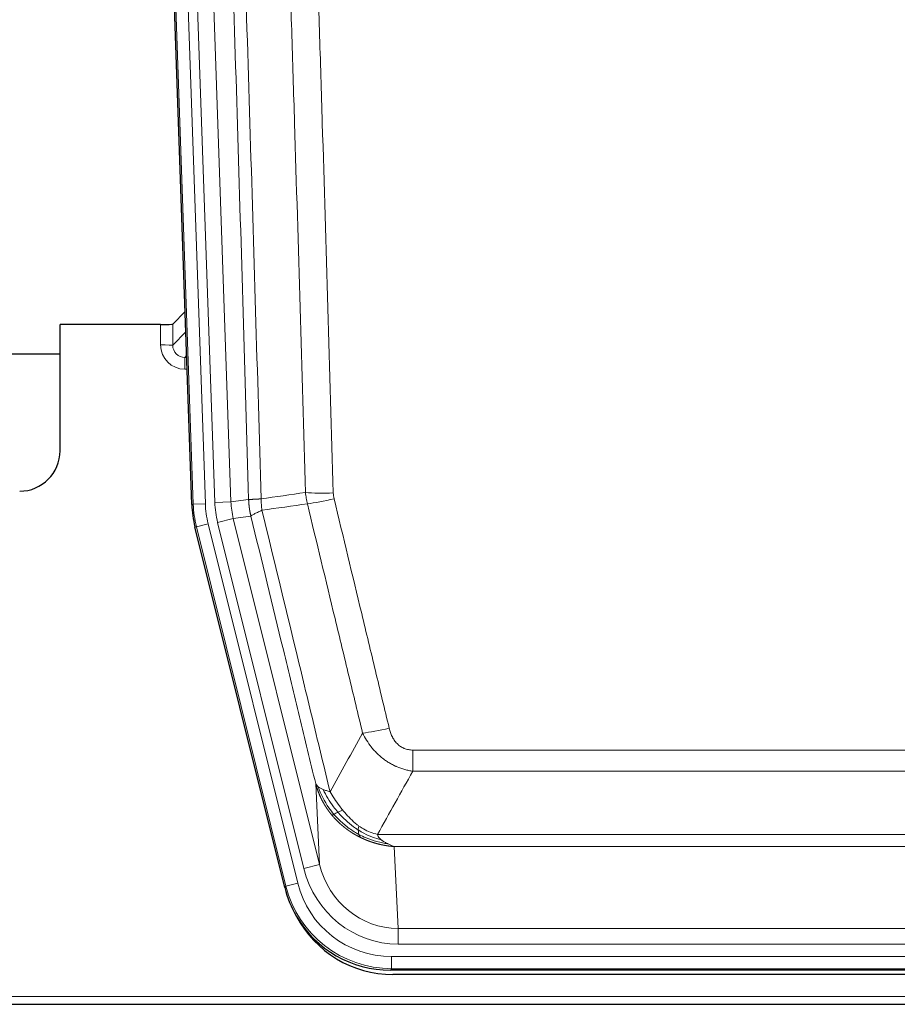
# Model space of a CAD drawing. Header units: inches. Extents: x 0 to 29700, y -16 to 21000.
# Tile 10 of 256: x 3892 to 4110, y 8985 to 9228. Entities that reach past the tile are written whole.
import ezdxf

# ---------------------------------------------------------------- set-up
doc = ezdxf.new("R2010")
doc.units = ezdxf.units.IN
doc.layers.add('1', color=7, linetype='Continuous', true_color=0xffffff)

msp = doc.modelspace()

# ---------------------------------------------------------------- linework, layer by layer
at = {"layer": '1', "color": 2, "linetype": 'Continuous', "lineweight": 25}
for p, q in [((3934.846, 9108.297), (3921.728, 9483.943)), ((3933.179, 9156.034), (3930.152, 9152.899)), ((3927.153, 9152.798), (3902.25, 9152.798)), ((3902.25, 9121.562), (3902.25, 9152.798)), ((3848.25, 9145.562), (3902.25, 9145.562)), ((3957.885, 9013.458), (3935.631, 9102.715)), ((4200.454, 8993.018), (3984.047, 8993.018)), ((4199.862, 8991.975), (3984.639, 8991.975)), ((3848.25, 8984.585), (4336.25, 8984.585))]:
    msp.add_line(p, q, dxfattribs=at)
at = {"layer": '1', "color": 110, "linetype": 'Continuous', "lineweight": 13}
for p, q in [((3935.22, 9108.35), (3922.109, 9483.793)), ((3925.103, 9483.897), (3938.214, 9108.454)), ((3927.495, 9482.955), (3940.561, 9108.784)), ((3931.487, 9483.095), (3944.553, 9108.924)), ((3927.143, 9147.75), (3927.153, 9152.798)), ((3930.152, 9152.899), (3930.141, 9147.668)), ((3930.141, 9147.668), (3933.355, 9150.997)), ((3933.561, 9145.103), (3933.134, 9144.661)), ((3933.134, 9144.661), (3933.134, 9141.741)), ((3933.134, 9144.661), (3933.577, 9144.661)), ((3933.134, 9141.741), (3933.678, 9141.741)), ((3934.846, 9108.297), (3935.22, 9108.35)), ((3938.214, 9108.454), (3935.22, 9108.35)), ((3940.561, 9108.784), (3944.553, 9108.924)), ((3944.553, 9108.924), (3948.93, 9109.539)), ((3949.486, 9105.4), (3945.134, 9104.789)), ((3936.004, 9102.768), (3935.631, 9102.715)), ((3938.911, 9103.493), (3936.004, 9102.768)), ((3958.178, 9013.833), (3936.004, 9102.768)), ((3938.911, 9103.493), (3961.085, 9014.558)), ((3941.258, 9103.822), (3945.134, 9104.789)), ((3962.61, 9018.185), (3941.258, 9103.822)), ((3945.134, 9104.789), (3966.486, 9019.151)), ((3989.579, 9042.264), (3989.579, 9047.505)), ((3989.579, 9047.505), (4194.922, 9047.505)), ((4194.922, 9042.264), (3989.579, 9042.264)), ((3966.486, 9019.151), (3965.529, 9039.206)), ((3980.848, 9026.645), (4203.653, 9026.645)), ((3984.961, 9023.616), (3985.929, 9003.336)), ((4199.54, 9023.616), (3984.961, 9023.616)), ((3962.61, 9018.185), (3966.486, 9019.151)), ((3957.885, 9013.458), (3958.178, 9013.833)), ((3961.085, 9014.558), (3958.178, 9013.833)), ((3985.929, 8999.473), (3985.929, 9003.336)), ((3985.929, 9003.336), (4198.572, 9003.336)), ((4198.572, 8999.473), (3985.929, 8999.473)), ((3984.34, 8993.393), (3984.34, 8996.389)), ((3984.34, 8996.389), (4200.161, 8996.389)), ((3984.34, 8993.393), (3984.047, 8993.018)), ((4200.161, 8993.393), (3984.34, 8993.393)), ((3848.25, 8986.533), (4336.25, 8986.533))]:
    msp.add_line(p, q, dxfattribs=at)
at = {"layer": '1', "color": 2, "linetype": 'Continuous', "lineweight": 25}
msp.add_arc((3892.25, 9121.562), 10, 270, 0, dxfattribs=at)
for centre, major_axis, ratio, start_param, end_param in [((3927.154, 9152.903), (-3, 0), 0.0349646, 1.5706703, 3.1078402), ((3961.867, 9109.249, 0), (26.774, 3.763), 0.9986144, 3.0370169, 3.2461684), ((3984.105, 9020.055, 0), (16.66, 21.323), 0.9977958, 2.4794378, 2.7643876), ((3984.665, 9018.992), (16.639, 21.297), 0.9990195, 2.7203481, 3.8043419), ((3984.105, 9020.055, 0), (16.66, 21.323), 0.9977958, 2.7643876, 3.8037475)]:
    msp.add_ellipse(centre, major_axis=major_axis, ratio=ratio, start_param=start_param, end_param=end_param, dxfattribs=at)
at = {"layer": '1', "color": 110, "linetype": 'Continuous', "lineweight": 13}
for centre, major_axis, ratio, start_param, end_param in [((3933.146, 9147.75), (-3.237, -5.067), 0.9977321, 5.2798208, 6.8506171), ((3927.143, 9147.672), (-3, 0.006), 0.0261769, 3.175273, 4.7124429), ((3933.146, 9147.672), (-1.726, -2.474), 0.9943829, 5.3201387, 6.890935), ((3969.884, 9112.243), (-9.996, -0.288), 0.1133347, 0.8101184, 1.5675278), ((3962.232, 9109.3), (-26.766, -3.762), 0.9989218, 6.1786096, 6.387761), ((3962.232, 9109.3, 0), (23.799, 3.345), 0.9986144, 3.0370169, 3.2461684), ((3964.579, 9109.63), (-23.799, -3.345), 0.9986144, 6.1786096, 6.387761), ((3964.579, 9109.63), (-19.844, -2.789), 0.9980617, 6.1786096, 6.387761), ((3970.071, 9110.837), (-9.719, -2.353), 0.1107863, 0.7983441, 1.5439815), ((3983.732, 9054.263), (-9.722, -2.342), 0.1329353, 0.7958322, 1.5387903), ((3985.849, 9024.319, 0), (1.185, -24.82), 0.9658521, 4.9157844, 6.2370968), ((3985.849, 9024.319), (1.001, -20.961), 0.9530564, 4.9157844, 6.2370968), ((3984.392, 9020.422), (-16.651, -21.313), 0.9982842, 5.6210305, 6.9453401), ((3984.392, 9020.422, 0), (14.809, 18.954), 0.9977958, 2.4794378, 3.8037475)]:
    msp.add_ellipse(centre, major_axis=major_axis, ratio=ratio, start_param=start_param, end_param=end_param, dxfattribs=at)
for points, knots in [([(3948.93, 9109.539), (3948.485, 9124.949), (3947.579, 9155.794), (3946.172, 9202.136), (3945.202, 9233.079), (3944.648, 9250.499), (3944.586, 9252.434), (3944.462, 9256.306), (3944.276, 9262.114), (3943.839, 9275.667), (3943.461, 9287.289), (3943.143, 9296.975), (3943.079, 9298.912), (3942.951, 9302.787), (3942.76, 9308.599), (3942.309, 9322.161), (3941.919, 9333.786), (3941.133, 9357.034), (3940.07, 9388.033), (3938.429, 9434.53), (3937.304, 9465.528), (3936.735, 9481.027)], [0, 0, 0, 0, 0.125, 0.25, 0.375, 0.375, 0.390625, 0.390625, 0.40625, 0.4375, 0.5, 0.5, 0.515625, 0.515625, 0.53125, 0.5625, 0.625, 0.625, 0.75, 0.875, 1, 1, 1, 1]), ([(3939.79, 9482.503), (3940.361, 9466.948), (3941.489, 9435.839), (3943.134, 9389.174), (3944.201, 9358.064), (3944.989, 9334.731), (3945.38, 9323.065), (3945.832, 9309.454), (3946.024, 9303.621), (3946.152, 9299.732), (3946.216, 9297.787), (3946.535, 9288.066), (3946.915, 9276.403), (3947.352, 9262.8), (3947.539, 9256.971), (3947.663, 9253.085), (3947.725, 9251.143), (3948.281, 9233.66), (3949.254, 9202.604), (3950.665, 9156.093), (3951.573, 9125.136), (3952.019, 9109.669)], [0, 0, 0, 0, 0.125, 0.25, 0.375, 0.375, 0.4375, 0.46875, 0.484375, 0.484375, 0.5, 0.5, 0.5625, 0.59375, 0.609375, 0.609375, 0.625, 0.625, 0.75, 0.875, 1, 1, 1, 1]), ([(3963.016, 9111.224), (3962.578, 9126.443), (3961.686, 9156.905), (3960.764, 9187.415), (3960.061, 9210.315), (3959.825, 9217.951), (3959.349, 9233.229), (3959.108, 9240.872), (3958.382, 9263.807), (3957.89, 9279.104), (3957.266, 9298.234), (3957.141, 9302.06), (3956.889, 9309.712), (3956.51, 9321.19), (3956.127, 9332.668), (3955.355, 9355.625), (3954.312, 9386.234), (3952.702, 9432.148), (3951.6, 9462.759), (3951.042, 9478.064)], [0, 0, 0, 0, 0.125, 0.25, 0.25, 0.3125, 0.3125, 0.375, 0.375, 0.5, 0.5, 0.53125, 0.53125, 0.5625, 0.625, 0.625, 0.75, 0.875, 1, 1, 1, 1]), ([(3957.925, 9478.407), (3958.483, 9463.083), (3959.583, 9432.434), (3961.191, 9386.462), (3962.233, 9355.815), (3963.004, 9332.83), (3963.386, 9321.338), (3963.765, 9309.846), (3964.016, 9302.184), (3964.141, 9298.353), (3964.765, 9279.2), (3965.256, 9263.883), (3965.981, 9240.919), (3966.221, 9233.267), (3966.697, 9217.97), (3966.933, 9210.324), (3967.635, 9187.395), (3968.556, 9156.848), (3969.446, 9126.347), (3969.884, 9111.109)], [0, 0, 0, 0, 0.125, 0.25, 0.375, 0.375, 0.4375, 0.46875, 0.46875, 0.5, 0.5, 0.625, 0.625, 0.6875, 0.6875, 0.75, 0.75, 0.875, 1, 1, 1, 1]), ([(3970.071, 9109.698), (3970.015, 9109.93), (3969.972, 9110.164), (3969.909, 9110.634), (3969.89, 9110.871), (3969.884, 9111.109)], [0, 0, 0, 0, 0.5, 0.5, 1, 1, 1, 1]), ([(3948.93, 9109.539), (3948.931, 9109.539), (3948.932, 9109.538), (3948.936, 9109.538), (3948.939, 9109.538), (3948.942, 9109.537), (3948.946, 9109.537), (3948.95, 9109.537), (3948.955, 9109.537), (3948.959, 9109.536), (3948.964, 9109.536), (3948.969, 9109.536), (3948.974, 9109.536), (3948.98, 9109.535), (3948.986, 9109.535), (3948.992, 9109.535), (3948.998, 9109.535), (3949.005, 9109.534), (3949.012, 9109.534), (3949.019, 9109.534), (3949.026, 9109.534), (3949.034, 9109.534), (3949.042, 9109.533), (3949.05, 9109.533), (3949.058, 9109.533), (3949.067, 9109.533), (3949.076, 9109.533), (3949.085, 9109.533), (3949.094, 9109.532), (3949.104, 9109.532), (3949.114, 9109.532), (3949.124, 9109.532), (3949.134, 9109.532), (3949.145, 9109.532), (3949.156, 9109.532), (3949.167, 9109.532), (3949.178, 9109.532), (3949.19, 9109.532), (3949.202, 9109.532), (3949.214, 9109.532), (3949.226, 9109.532), (3949.239, 9109.532), (3949.252, 9109.532), (3949.265, 9109.532), (3949.278, 9109.532), (3949.292, 9109.532), (3949.306, 9109.532), (3949.32, 9109.532), (3949.334, 9109.532), (3949.349, 9109.532), (3949.363, 9109.532), (3949.378, 9109.532), (3949.394, 9109.532), (3949.409, 9109.533), (3949.425, 9109.533), (3949.441, 9109.533), (3949.457, 9109.533), (3949.474, 9109.533), (3949.491, 9109.533), (3949.508, 9109.534), (3949.525, 9109.534), (3949.542, 9109.534), (3949.56, 9109.534), (3949.578, 9109.535), (3949.596, 9109.535), (3949.615, 9109.535), (3949.633, 9109.536), (3949.652, 9109.536), (3949.671, 9109.536), (3949.691, 9109.537), (3949.71, 9109.537), (3949.73, 9109.537), (3949.75, 9109.538), (3949.771, 9109.538), (3949.791, 9109.539), (3949.812, 9109.539), (3949.839, 9109.54), (3949.873, 9109.54), (3949.914, 9109.541), (3949.955, 9109.543), (3949.998, 9109.544), (3950.041, 9109.545), (3950.085, 9109.547), (3950.13, 9109.548), (3950.175, 9109.55), (3950.222, 9109.552), (3950.269, 9109.554), (3950.317, 9109.556), (3950.365, 9109.558), (3950.415, 9109.56), (3950.465, 9109.563), (3950.516, 9109.565), (3950.568, 9109.568), (3950.62, 9109.571), (3950.673, 9109.573), (3950.727, 9109.576), (3950.782, 9109.58), (3950.837, 9109.583), (3950.893, 9109.586), (3950.95, 9109.59), (3951.008, 9109.593), (3951.066, 9109.597), (3951.125, 9109.601), (3951.184, 9109.605), (3951.244, 9109.609), (3951.305, 9109.614), (3951.367, 9109.618), (3951.429, 9109.622), (3951.492, 9109.627), (3951.556, 9109.632), (3951.62, 9109.637), (3951.685, 9109.642), (3951.751, 9109.647), (3951.817, 9109.652), (3951.884, 9109.658), (3951.951, 9109.663), (3951.996, 9109.667), (3952.019, 9109.669)], [0, 0, 0, 0, 0.0066687, 0.0133374, 0.0200061, 0.0266746, 0.0333432, 0.0400116, 0.0466801, 0.0533484, 0.0600168, 0.066685, 0.0733532, 0.0800214, 0.0866895, 0.0933575, 0.1000255, 0.1066935, 0.1133614, 0.1200292, 0.126697, 0.1333647, 0.1400324, 0.1467001, 0.1533676, 0.1600352, 0.1667026, 0.1733701, 0.1800374, 0.1867047, 0.193372, 0.2000392, 0.2067064, 0.2133735, 0.2200405, 0.2267075, 0.2333745, 0.2400414, 0.2467082, 0.253375, 0.2600418, 0.2667085, 0.2733751, 0.2800417, 0.2867082, 0.2933747, 0.3000412, 0.3067075, 0.3133739, 0.3200401, 0.3267064, 0.3333725, 0.3400387, 0.3467047, 0.3533708, 0.3600367, 0.3667026, 0.3733685, 0.3800343, 0.3867001, 0.3933658, 0.4000315, 0.4066971, 0.4133626, 0.4200281, 0.4266936, 0.433359, 0.4400243, 0.4466896, 0.4533549, 0.4600201, 0.4666852, 0.4733503, 0.4800154, 0.4866804, 0.4933453, 0.5000102, 0.5125098, 0.5250093, 0.5375088, 0.5500082, 0.5625077, 0.5750071, 0.5875066, 0.600006, 0.6125054, 0.6250049, 0.6375043, 0.6500037, 0.6625032, 0.6750026, 0.6875021, 0.7000016, 0.7125011, 0.7250006, 0.7375001, 0.7499997, 0.7624993, 0.7749989, 0.7874985, 0.7999982, 0.812498, 0.8249977, 0.8374975, 0.8499974, 0.8624973, 0.8749972, 0.8874972, 0.8999973, 0.9124974, 0.9249976, 0.9374978, 0.9499981, 0.9624985, 0.9749989, 0.9874994, 1, 1, 1, 1]), ([(3949.486, 9105.4), (3949.481, 9105.421), (3949.471, 9105.464), (3949.456, 9105.528), (3949.44, 9105.593), (3949.425, 9105.66), (3949.41, 9105.727), (3949.395, 9105.797), (3949.379, 9105.867), (3949.364, 9105.939), (3949.348, 9106.012), (3949.333, 9106.086), (3949.318, 9106.162), (3949.302, 9106.239), (3949.287, 9106.317), (3949.272, 9106.397), (3949.257, 9106.477), (3949.242, 9106.559), (3949.227, 9106.643), (3949.212, 9106.728), (3949.197, 9106.814), (3949.183, 9106.901), (3949.169, 9106.99), (3949.155, 9107.08), (3949.141, 9107.171), (3949.127, 9107.263), (3949.114, 9107.357), (3949.093, 9107.508), (3949.067, 9107.71), (3949.039, 9107.957), (3949.015, 9108.186), (3948.996, 9108.398), (3948.98, 9108.591), (3948.967, 9108.767), (3948.957, 9108.924), (3948.949, 9109.063), (3948.943, 9109.185), (3948.939, 9109.288), (3948.935, 9109.373), (3948.933, 9109.44), (3948.931, 9109.489), (3948.93, 9109.52), (3948.93, 9109.534), (3948.93, 9109.539)], [0, 0, 0, 0, 0.0155037, 0.0313049, 0.0474035, 0.0637997, 0.0804935, 0.097485, 0.1147743, 0.1323613, 0.1502462, 0.1684289, 0.1869096, 0.2056883, 0.224765, 0.2441397, 0.2638126, 0.2837835, 0.3040527, 0.32462, 0.3454856, 0.3666494, 0.3881116, 0.409872, 0.4319308, 0.454288, 0.4769435, 0.4998975, 0.5635611, 0.6228928, 0.6778927, 0.7285606, 0.7748966, 0.8169007, 0.8545729, 0.8879131, 0.9169214, 0.9415977, 0.9619421, 0.9779545, 0.989635, 0.9969835, 1, 1, 1, 1]), ([(3952.231, 9106.835), (3952.156, 9107.301), (3952.114, 9107.771), (3952.056, 9108.716), (3952.04, 9109.191), (3952.019, 9109.669)], [0, 0, 0, 0, 0.5, 0.5, 1, 1, 1, 1]), ([(3977.152, 9051.701), (3976.017, 9056.422), (3974.88, 9061.145), (3972.605, 9070.593), (3971.466, 9075.318), (3968.047, 9089.499), (3965.763, 9098.959), (3963.475, 9108.424)], [0, 0, 0, 0, 0.25, 0.25, 0.5, 0.5, 1, 1, 1, 1]), ([(3970.071, 9109.698), (3972.356, 9100.22), (3974.638, 9090.747), (3978.053, 9076.546), (3979.19, 9071.814), (3981.463, 9062.353), (3982.598, 9057.624), (3983.732, 9052.896)], [0, 0, 0, 0, 0.5, 0.5, 0.75, 0.75, 1, 1, 1, 1]), ([(3949.486, 9105.4), (3949.507, 9105.451), (3949.585, 9105.518), (3949.849, 9105.684), (3950.034, 9105.785), (3950.506, 9106.022), (3950.791, 9106.158), (3951.45, 9106.469), (3951.822, 9106.642), (3952.231, 9106.835)], [0, 0, 0, 0, 0.25, 0.25, 0.5, 0.5, 0.75, 0.75, 1, 1, 1, 1]), ([(3965.529, 9039.206), (3964.198, 9044.714), (3962.865, 9050.224), (3960.198, 9061.248), (3958.862, 9066.763), (3954.852, 9083.312), (3952.172, 9094.352), (3949.486, 9105.4)], [0, 0, 0, 0, 0.25, 0.25, 0.5, 0.5, 1, 1, 1, 1]), ([(3952.231, 9106.835), (3955.053, 9095.21), (3957.869, 9083.594), (3962.083, 9066.183), (3963.485, 9060.381), (3966.288, 9048.783), (3967.687, 9042.986), (3969.085, 9037.192)], [0, 0, 0, 0, 0.5, 0.5, 0.75, 0.75, 1, 1, 1, 1]), ([(3989.579, 9042.264), (3989.244, 9042.313), (3988.911, 9042.372), (3988.248, 9042.511), (3987.92, 9042.591), (3986.944, 9042.861), (3986.306, 9043.083), (3985.604, 9043.38), (3985.526, 9043.414), (3985.37, 9043.482), (3985.293, 9043.517), (3985.061, 9043.624), (3984.908, 9043.698), (3984.454, 9043.926), (3983.859, 9044.25), (3983.286, 9044.611), (3982.865, 9044.897), (3982.656, 9045.043), (3982.451, 9045.194), (3982.315, 9045.297), (3982.247, 9045.348), (3981.641, 9045.818), (3981.133, 9046.266), (3980.414, 9046.983), (3980.182, 9047.229), (3979.843, 9047.609), (3979.732, 9047.737), (3979.514, 9047.998), (3979.406, 9048.13), (3978.879, 9048.797), (3978.491, 9049.352), (3977.776, 9050.498), (3977.45, 9051.091), (3977.152, 9051.701)], [0, 0, 0, 0, 0.0625, 0.0625, 0.125, 0.125, 0.25, 0.25, 0.265625, 0.265625, 0.28125, 0.28125, 0.3125, 0.3125, 0.375, 0.4375, 0.4375, 0.46875, 0.484375, 0.484375, 0.5, 0.5, 0.625, 0.625, 0.6875, 0.6875, 0.71875, 0.71875, 0.75, 0.75, 0.875, 0.875, 1, 1, 1, 1]), ([(3989.579, 9047.505), (3989.397, 9047.505), (3989.214, 9047.513), (3988.85, 9047.545), (3988.671, 9047.569), (3988.315, 9047.634), (3988.14, 9047.675), (3987.793, 9047.775), (3987.622, 9047.834), (3987.411, 9047.919), (3987.369, 9047.937), (3987.285, 9047.973), (3987.161, 9048.03), (3987.04, 9048.09), (3986.801, 9048.218), (3986.493, 9048.404), (3986.206, 9048.621), (3986.033, 9048.767), (3985.998, 9048.796), (3985.93, 9048.856), (3985.897, 9048.887), (3985.797, 9048.979), (3985.732, 9049.042), (3985.542, 9049.236), (3985.423, 9049.37), (3985.196, 9049.647), (3985.089, 9049.791), (3984.886, 9050.086), (3984.791, 9050.238), (3984.678, 9050.433), (3984.655, 9050.472), (3984.611, 9050.551), (3984.59, 9050.591), (3984.526, 9050.71), (3984.485, 9050.79), (3984.366, 9051.033), (3984.293, 9051.196), (3984.156, 9051.527), (3984.092, 9051.694), (3983.916, 9052.201), (3983.816, 9052.546), (3983.732, 9052.896)], [0, 0, 0, 0, 0.0625, 0.0625, 0.125, 0.125, 0.1875, 0.1875, 0.25, 0.25, 0.265625, 0.265625, 0.28125, 0.3125, 0.3125, 0.375, 0.4375, 0.4375, 0.453125, 0.453125, 0.46875, 0.46875, 0.5, 0.5, 0.5625, 0.5625, 0.625, 0.625, 0.6875, 0.6875, 0.703125, 0.703125, 0.71875, 0.71875, 0.75, 0.75, 0.8125, 0.8125, 0.875, 0.875, 1, 1, 1, 1]), ([(3969.56, 9031.38), (3969.549, 9031.393), (3969.525, 9031.421), (3969.49, 9031.464), (3969.455, 9031.507), (3969.419, 9031.55), (3969.383, 9031.595), (3969.346, 9031.64), (3969.309, 9031.686), (3969.272, 9031.733), (3969.234, 9031.78), (3969.196, 9031.828), (3969.158, 9031.877), (3969.119, 9031.927), (3969.08, 9031.977), (3969.041, 9032.029), (3969.001, 9032.081), (3968.961, 9032.133), (3968.92, 9032.187), (3968.88, 9032.241), (3968.839, 9032.296), (3968.797, 9032.352), (3968.756, 9032.409), (3968.714, 9032.466), (3968.671, 9032.525), (3968.629, 9032.584), (3968.586, 9032.644), (3968.543, 9032.704), (3968.5, 9032.766), (3968.457, 9032.828), (3968.413, 9032.891), (3968.369, 9032.955), (3968.325, 9033.02), (3968.281, 9033.086), (3968.237, 9033.152), (3968.192, 9033.22), (3968.147, 9033.288), (3968.102, 9033.357), (3968.057, 9033.427), (3968.012, 9033.498), (3967.966, 9033.57), (3967.921, 9033.642), (3967.875, 9033.716), (3967.829, 9033.79), (3967.783, 9033.865), (3967.738, 9033.941), (3967.692, 9034.018), (3967.645, 9034.096), (3967.599, 9034.175), (3967.553, 9034.255), (3967.507, 9034.335), (3967.461, 9034.417), (3967.414, 9034.499), (3967.368, 9034.583), (3967.322, 9034.667), (3967.276, 9034.752), (3967.23, 9034.838), (3967.184, 9034.925), (3967.137, 9035.014), (3967.091, 9035.102), (3967.046, 9035.192), (3967, 9035.283), (3966.954, 9035.375), (3966.908, 9035.468), (3966.863, 9035.562), (3966.818, 9035.656), (3966.773, 9035.752), (3966.728, 9035.849), (3966.683, 9035.946), (3966.638, 9036.045), (3966.594, 9036.144), (3966.55, 9036.245), (3966.506, 9036.346), (3966.462, 9036.449), (3966.419, 9036.552), (3966.376, 9036.657), (3966.333, 9036.762), (3966.29, 9036.869), (3966.248, 9036.976), (3966.206, 9037.084), (3966.165, 9037.194), (3966.124, 9037.304), (3966.083, 9037.416), (3966.042, 9037.528), (3966.002, 9037.641), (3965.963, 9037.756), (3965.924, 9037.871), (3965.885, 9037.988), (3965.847, 9038.105), (3965.81, 9038.223), (3965.772, 9038.343), (3965.736, 9038.463), (3965.7, 9038.584), (3965.664, 9038.707), (3965.629, 9038.83), (3965.595, 9038.955), (3965.561, 9039.08), (3965.539, 9039.164), (3965.529, 9039.206)], [0, 0, 0, 0, 0.0060657, 0.012223, 0.0184718, 0.0248123, 0.0312443, 0.0377679, 0.0443831, 0.0510899, 0.0578883, 0.0647782, 0.0717598, 0.0788329, 0.0859977, 0.093254, 0.1006019, 0.1080414, 0.1155725, 0.1231952, 0.1309095, 0.1387154, 0.1466129, 0.1546019, 0.1626826, 0.1708549, 0.1791188, 0.1874742, 0.1959213, 0.20446, 0.2130903, 0.2218121, 0.2306256, 0.2395307, 0.2485274, 0.2576156, 0.2667955, 0.276067, 0.2854301, 0.2948848, 0.3044311, 0.314069, 0.3237985, 0.3336196, 0.3435324, 0.3535367, 0.3636326, 0.3738202, 0.3840993, 0.3944701, 0.4049324, 0.4154864, 0.426132, 0.4368691, 0.4476979, 0.4586183, 0.4696303, 0.480734, 0.4919292, 0.503216, 0.5145945, 0.5260645, 0.5376262, 0.5492795, 0.5610244, 0.5728609, 0.584789, 0.5968087, 0.60892, 0.621123, 0.6334175, 0.6458037, 0.6582815, 0.6708509, 0.6835119, 0.6962645, 0.7091087, 0.7220445, 0.735072, 0.748191, 0.7614017, 0.774704, 0.7880979, 0.8015834, 0.8151605, 0.8288293, 0.8425896, 0.8564416, 0.8703852, 0.8844204, 0.8985472, 0.9127656, 0.9270756, 0.9414773, 0.9559705, 0.9705554, 0.9852319, 1, 1, 1, 1]), ([(3965.529, 9039.206), (3965.586, 9039.063), (3965.668, 9038.926), (3965.881, 9038.665), (3966.013, 9038.541), (3966.168, 9038.423)], [0, 0, 0, 0, 0.5, 0.5, 1, 1, 1, 1]), ([(3970.05, 9031.609), (3969.616, 9032.12), (3969.205, 9032.649), (3967.676, 9034.832), (3966.78, 9036.61), (3966.168, 9038.423)], [0, 0, 0, 0, 0.25, 0.25, 1, 1, 1, 1]), ([(3966.168, 9038.423), (3966.324, 9038.298), (3966.504, 9038.179), (3966.908, 9037.955), (3967.133, 9037.85), (3967.378, 9037.751)], [0, 0, 0, 0, 0.5, 0.5, 1, 1, 1, 1]), ([(3971.036, 9032.137), (3970.665, 9032.568), (3970.308, 9033.013), (3968.947, 9034.831), (3968.077, 9036.286), (3967.378, 9037.751)], [0, 0, 0, 0, 0.25, 0.25, 1, 1, 1, 1]), ([(3967.378, 9037.751), (3967.624, 9037.645), (3967.89, 9037.545), (3968.461, 9037.358), (3968.764, 9037.272), (3969.085, 9037.192)], [0, 0, 0, 0, 0.5, 0.5, 1, 1, 1, 1]), ([(3972.26, 9032.585), (3971.962, 9032.955), (3971.671, 9033.333), (3970.544, 9034.863), (3969.778, 9036.052), (3969.085, 9037.192)], [0, 0, 0, 0, 0.25, 0.25, 1, 1, 1, 1]), ([(3970.05, 9031.609), (3970.081, 9031.627), (3970.113, 9031.644), (3970.248, 9031.719), (3970.361, 9031.782), (3970.61, 9031.918), (3970.747, 9031.991), (3970.938, 9032.088), (3970.987, 9032.112), (3971.036, 9032.137)], [0, 0, 0, 0, 0.125, 0.125, 0.5, 0.5, 0.875, 0.875, 1, 1, 1, 1]), ([(3971.036, 9032.137), (3971.135, 9032.185), (3971.236, 9032.232), (3971.493, 9032.347), (3971.65, 9032.411), (3971.961, 9032.517), (3972.114, 9032.56), (3972.26, 9032.585)], [0, 0, 0, 0, 0.25, 0.25, 0.625, 0.625, 1, 1, 1, 1]), ([(3976.08, 9027.725), (3975.851, 9027.871), (3975.624, 9028.023), (3974.722, 9028.649), (3974.063, 9029.164), (3972.793, 9030.276), (3972.183, 9030.871), (3971.411, 9031.708), (3971.222, 9031.921), (3971.036, 9032.137)], [0, 0, 0, 0, 0.125, 0.125, 0.5, 0.5, 0.875, 0.875, 1, 1, 1, 1]), ([(3976.23, 9028.707), (3976.05, 9028.837), (3975.871, 9028.973), (3975.164, 9029.532), (3974.649, 9029.991), (3973.655, 9030.972), (3973.176, 9031.494), (3972.561, 9032.217), (3972.41, 9032.4), (3972.26, 9032.585)], [0, 0, 0, 0, 0.125, 0.125, 0.5, 0.5, 0.875, 0.875, 1, 1, 1, 1]), ([(3969.56, 9031.38), (3969.596, 9031.386), (3969.639, 9031.4), (3969.744, 9031.446), (3969.806, 9031.477), (3969.932, 9031.544), (3969.989, 9031.575), (3970.05, 9031.609)], [0, 0, 0, 0, 0.375, 0.375, 0.75, 0.75, 1, 1, 1, 1]), ([(3976.563, 9025.897), (3976.541, 9025.908), (3976.497, 9025.929), (3976.431, 9025.962), (3976.365, 9025.996), (3976.299, 9026.029), (3976.233, 9026.063), (3976.167, 9026.097), (3976.101, 9026.131), (3976.034, 9026.166), (3975.968, 9026.201), (3975.902, 9026.237), (3975.835, 9026.272), (3975.769, 9026.308), (3975.702, 9026.345), (3975.636, 9026.381), (3975.569, 9026.418), (3975.502, 9026.456), (3975.435, 9026.493), (3975.369, 9026.531), (3975.302, 9026.57), (3975.235, 9026.608), (3975.168, 9026.647), (3975.101, 9026.687), (3975.034, 9026.726), (3974.967, 9026.766), (3974.9, 9026.807), (3974.833, 9026.847), (3974.766, 9026.888), (3974.699, 9026.93), (3974.632, 9026.971), (3974.565, 9027.013), (3974.498, 9027.056), (3974.431, 9027.099), (3974.364, 9027.142), (3974.297, 9027.185), (3974.23, 9027.229), (3974.163, 9027.273), (3974.095, 9027.318), (3974.028, 9027.362), (3973.961, 9027.408), (3973.894, 9027.453), (3973.827, 9027.499), (3973.76, 9027.545), (3973.693, 9027.592), (3973.626, 9027.639), (3973.559, 9027.686), (3973.492, 9027.734), (3973.425, 9027.782), (3973.358, 9027.831), (3973.291, 9027.88), (3973.224, 9027.929), (3973.158, 9027.978), (3973.091, 9028.028), (3973.024, 9028.079), (3972.957, 9028.13), (3972.891, 9028.181), (3972.824, 9028.232), (3972.757, 9028.284), (3972.691, 9028.336), (3972.625, 9028.389), (3972.558, 9028.442), (3972.492, 9028.495), (3972.426, 9028.549), (3972.359, 9028.603), (3972.293, 9028.658), (3972.227, 9028.713), (3972.161, 9028.768), (3972.095, 9028.824), (3972.03, 9028.88), (3971.964, 9028.936), (3971.898, 9028.993), (3971.833, 9029.05), (3971.767, 9029.108), (3971.702, 9029.166), (3971.637, 9029.224), (3971.572, 9029.283), (3971.507, 9029.343), (3971.442, 9029.402), (3971.377, 9029.462), (3971.312, 9029.523), (3971.248, 9029.583), (3971.183, 9029.645), (3971.119, 9029.706), (3971.055, 9029.768), (3970.991, 9029.831), (3970.927, 9029.894), (3970.863, 9029.957), (3970.799, 9030.021), (3970.736, 9030.085), (3970.672, 9030.149), (3970.609, 9030.214), (3970.546, 9030.279), (3970.483, 9030.345), (3970.42, 9030.411), (3970.358, 9030.478), (3970.295, 9030.544), (3970.233, 9030.612), (3970.171, 9030.68), (3970.109, 9030.748), (3970.047, 9030.816), (3969.986, 9030.885), (3969.924, 9030.955), (3969.863, 9031.024), (3969.802, 9031.095), (3969.741, 9031.165), (3969.681, 9031.236), (3969.62, 9031.308), (3969.58, 9031.356), (3969.56, 9031.38)], [0, 0, 0, 0, 0.0082024, 0.0164263, 0.0246716, 0.0329384, 0.0412265, 0.0495362, 0.0578672, 0.0662198, 0.0745938, 0.0829892, 0.0914062, 0.0998446, 0.1083045, 0.1167859, 0.1252887, 0.1338131, 0.1423589, 0.1509263, 0.1595151, 0.1681255, 0.1767574, 0.1854108, 0.1940858, 0.2027822, 0.2115002, 0.2202398, 0.2290008, 0.2377835, 0.2465876, 0.2554134, 0.2642606, 0.2731295, 0.2820199, 0.2909319, 0.2998654, 0.3088206, 0.3177973, 0.3267956, 0.3358154, 0.3448569, 0.35392, 0.3630047, 0.3721109, 0.3812388, 0.3903883, 0.3995594, 0.4087522, 0.4179665, 0.4272025, 0.4364601, 0.4457393, 0.4550402, 0.4643627, 0.4737069, 0.4830727, 0.4924601, 0.5018692, 0.5113, 0.5207524, 0.5302265, 0.5397222, 0.5492397, 0.5587788, 0.5683395, 0.577922, 0.5875261, 0.5971519, 0.6067994, 0.6164686, 0.6261595, 0.6358721, 0.6456064, 0.6553624, 0.6651401, 0.6749395, 0.6847606, 0.6946034, 0.704468, 0.7143542, 0.7242622, 0.734192, 0.7441434, 0.7541166, 0.7641115, 0.7741282, 0.7841666, 0.7942268, 0.8043087, 0.8144123, 0.8245377, 0.8346848, 0.8448538, 0.8550444, 0.8652568, 0.875491, 0.885747, 0.8960247, 0.9063242, 0.9166455, 0.9269886, 0.9373534, 0.9477401, 0.9581485, 0.9685787, 0.9790306, 0.9895044, 1, 1, 1, 1]), ([(3976.248, 9026.609), (3975.959, 9026.764), (3975.673, 9026.927), (3974.539, 9027.605), (3973.716, 9028.177), (3972.151, 9029.437), (3971.41, 9030.124), (3970.491, 9031.104), (3970.268, 9031.354), (3970.05, 9031.609)], [0, 0, 0, 0, 0.125, 0.125, 0.5, 0.5, 0.875, 0.875, 1, 1, 1, 1]), ([(3976.08, 9027.725), (3976.078, 9027.823), (3976.08, 9027.92), (3976.093, 9028.155), (3976.109, 9028.288), (3976.157, 9028.525), (3976.189, 9028.628), (3976.23, 9028.707)], [0, 0, 0, 0, 0.25, 0.25, 0.625, 0.625, 1, 1, 1, 1]), ([(3976.248, 9026.609), (3976.236, 9026.649), (3976.225, 9026.691), (3976.18, 9026.86), (3976.151, 9026.996), (3976.107, 9027.281), (3976.092, 9027.429), (3976.082, 9027.627), (3976.08, 9027.676), (3976.08, 9027.725)], [0, 0, 0, 0, 0.125, 0.125, 0.5, 0.5, 0.875, 0.875, 1, 1, 1, 1]), ([(3981.718, 9025.307), (3980.308, 9025.627), (3978.872, 9026.168), (3977.001, 9027.162), (3976.537, 9027.433), (3976.08, 9027.725)], [0, 0, 0, 0, 0.75, 0.75, 1, 1, 1, 1]), ([(3980.848, 9026.645), (3979.627, 9026.859), (3978.451, 9027.323), (3976.957, 9028.204), (3976.59, 9028.446), (3976.23, 9028.707)], [0, 0, 0, 0, 0.75, 0.75, 1, 1, 1, 1]), ([(3976.563, 9025.897), (3976.53, 9025.955), (3976.49, 9026.025), (3976.408, 9026.186), (3976.366, 9026.279), (3976.298, 9026.454), (3976.272, 9026.529), (3976.248, 9026.609)], [0, 0, 0, 0, 0.375, 0.375, 0.75, 0.75, 1, 1, 1, 1]), ([(3983.39, 9024.307), (3981.617, 9024.53), (3979.788, 9025.012), (3977.414, 9026.018), (3976.826, 9026.299), (3976.248, 9026.609)], [0, 0, 0, 0, 0.75, 0.75, 1, 1, 1, 1]), ([(3984.961, 9023.616), (3984.938, 9023.617), (3984.894, 9023.621), (3984.828, 9023.626), (3984.761, 9023.631), (3984.695, 9023.637), (3984.628, 9023.643), (3984.561, 9023.649), (3984.494, 9023.656), (3984.427, 9023.662), (3984.36, 9023.669), (3984.292, 9023.676), (3984.225, 9023.683), (3984.158, 9023.69), (3984.09, 9023.698), (3984.022, 9023.706), (3983.954, 9023.714), (3983.887, 9023.722), (3983.819, 9023.73), (3983.75, 9023.739), (3983.682, 9023.748), (3983.614, 9023.757), (3983.546, 9023.766), (3983.477, 9023.776), (3983.409, 9023.785), (3983.34, 9023.795), (3983.271, 9023.805), (3983.202, 9023.816), (3983.134, 9023.826), (3983.065, 9023.837), (3982.996, 9023.848), (3982.926, 9023.86), (3982.857, 9023.871), (3982.788, 9023.883), (3982.718, 9023.895), (3982.649, 9023.907), (3982.579, 9023.92), (3982.51, 9023.932), (3982.44, 9023.945), (3982.37, 9023.958), (3982.3, 9023.972), (3982.23, 9023.985), (3982.16, 9023.999), (3982.09, 9024.013), (3982.02, 9024.028), (3981.95, 9024.042), (3981.879, 9024.057), (3981.809, 9024.072), (3981.738, 9024.088), (3981.668, 9024.103), (3981.597, 9024.119), (3981.526, 9024.135), (3981.456, 9024.152), (3981.385, 9024.168), (3981.314, 9024.185), (3981.243, 9024.202), (3981.172, 9024.219), (3981.101, 9024.237), (3981.03, 9024.255), (3980.959, 9024.273), (3980.888, 9024.291), (3980.816, 9024.31), (3980.745, 9024.329), (3980.674, 9024.348), (3980.602, 9024.367), (3980.531, 9024.387), (3980.459, 9024.407), (3980.388, 9024.427), (3980.316, 9024.447), (3980.244, 9024.468), (3980.173, 9024.489), (3980.101, 9024.51), (3980.029, 9024.532), (3979.957, 9024.554), (3979.886, 9024.576), (3979.814, 9024.598), (3979.742, 9024.621), (3979.67, 9024.644), (3979.598, 9024.667), (3979.526, 9024.69), (3979.454, 9024.714), (3979.382, 9024.738), (3979.309, 9024.762), (3979.237, 9024.787), (3979.165, 9024.811), (3979.093, 9024.836), (3979.021, 9024.862), (3978.949, 9024.887), (3978.876, 9024.913), (3978.804, 9024.94), (3978.732, 9024.966), (3978.659, 9024.993), (3978.587, 9025.02), (3978.515, 9025.047), (3978.442, 9025.075), (3978.37, 9025.103), (3978.298, 9025.131), (3978.225, 9025.16), (3978.153, 9025.188), (3978.081, 9025.217), (3978.008, 9025.247), (3977.936, 9025.276), (3977.864, 9025.306), (3977.791, 9025.337), (3977.719, 9025.367), (3977.646, 9025.398), (3977.574, 9025.429), (3977.502, 9025.461), (3977.429, 9025.492), (3977.357, 9025.524), (3977.285, 9025.557), (3977.213, 9025.589), (3977.14, 9025.622), (3977.068, 9025.656), (3976.996, 9025.689), (3976.924, 9025.723), (3976.851, 9025.757), (3976.779, 9025.792), (3976.707, 9025.826), (3976.635, 9025.861), (3976.587, 9025.885), (3976.563, 9025.897)], [0, 0, 0, 0, 0.007775, 0.0155603, 0.0233558, 0.0311618, 0.038978, 0.0468046, 0.0546416, 0.0624889, 0.0703466, 0.0782147, 0.0860931, 0.093982, 0.1018813, 0.109791, 0.1177112, 0.1256417, 0.1335828, 0.1415343, 0.1494962, 0.1574687, 0.1654516, 0.173445, 0.1814489, 0.1894634, 0.1974883, 0.2055238, 0.2135699, 0.2216264, 0.2296936, 0.2377713, 0.2458596, 0.2539585, 0.2620679, 0.270188, 0.2783187, 0.28646, 0.2946119, 0.3027745, 0.3109477, 0.3191316, 0.3273261, 0.3355314, 0.3437472, 0.3519738, 0.3602111, 0.3684591, 0.3767178, 0.3849872, 0.3932673, 0.4015582, 0.4098598, 0.4181722, 0.4264954, 0.4348293, 0.443174, 0.4515295, 0.4598958, 0.4682728, 0.4766607, 0.4850594, 0.493469, 0.5018893, 0.5103206, 0.5187626, 0.5272155, 0.5356793, 0.544154, 0.5526395, 0.561136, 0.5696433, 0.5781615, 0.5866906, 0.5952307, 0.6037817, 0.6123436, 0.6209165, 0.6295003, 0.638095, 0.6467007, 0.6553174, 0.6639451, 0.6725838, 0.6812334, 0.6898941, 0.6985657, 0.7072484, 0.7159421, 0.7246468, 0.7333625, 0.7420893, 0.7508272, 0.759576, 0.768336, 0.777107, 0.7858891, 0.7946823, 0.8034866, 0.812302, 0.8211284, 0.829966, 0.8388147, 0.8476746, 0.8565455, 0.8654276, 0.8743209, 0.8832252, 0.8921408, 0.9010675, 0.9100054, 0.9189544, 0.9279147, 0.9368861, 0.9458688, 0.9548626, 0.9638676, 0.9728839, 0.9819114, 0.9909501, 1, 1, 1, 1]), ([(3981.718, 9025.307), (3981.6, 9025.404), (3981.49, 9025.504), (3981.241, 9025.763), (3981.116, 9025.927), (3980.93, 9026.272), (3980.869, 9026.454), (3980.848, 9026.645)], [0, 0, 0, 0, 0.25, 0.25, 0.625, 0.625, 1, 1, 1, 1]), ([(3983.39, 9024.307), (3983.316, 9024.342), (3983.242, 9024.378), (3982.946, 9024.526), (3982.724, 9024.643), (3982.297, 9024.893), (3982.091, 9025.025), (3981.839, 9025.211), (3981.778, 9025.259), (3981.718, 9025.307)], [0, 0, 0, 0, 0.125, 0.125, 0.5, 0.5, 0.875, 0.875, 1, 1, 1, 1]), ([(3984.961, 9023.616), (3984.808, 9023.681), (3984.632, 9023.756), (3984.249, 9023.919), (3984.042, 9024.008), (3983.684, 9024.169), (3983.537, 9024.236), (3983.39, 9024.307)], [0, 0, 0, 0, 0.375, 0.375, 0.75, 0.75, 1, 1, 1, 1])]:
    msp.add_open_spline(points, degree=3, knots=knots, dxfattribs=at)
for points in [[(3952.019, 9109.669), (3955.684, 9110.19), (3959.35, 9110.708), (3963.016, 9111.224)], [(3963.475, 9108.424), (3963.362, 9108.884), (3963.174, 9109.81), (3963.057, 9110.75), (3963.016, 9111.224)], [(3963.475, 9108.424), (3959.726, 9107.897), (3955.978, 9107.367), (3952.231, 9106.835)], [(3969.085, 9037.192), (3971.759, 9042.033), (3974.448, 9046.869), (3977.152, 9051.701)], [(3989.579, 9042.264), (3986.651, 9037.063), (3983.741, 9031.857), (3980.848, 9026.645)]]:
    msp.add_open_spline(points, degree=3, dxfattribs=at)

doc.saveas('drawing.dxf')
